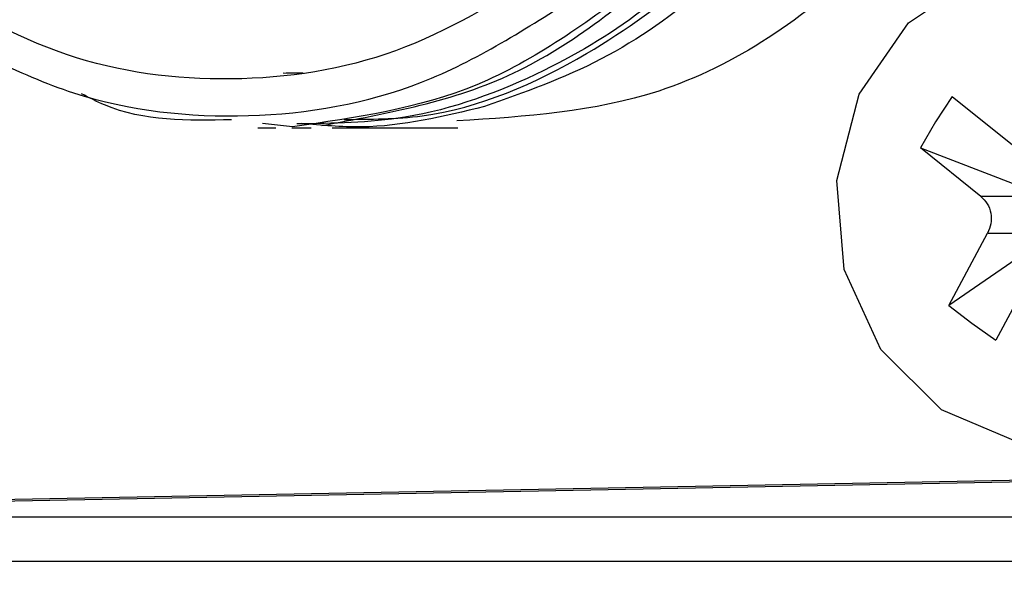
# Model space of a CAD drawing. Header units: millimetres. Extents: x 2719 to 13968, y 3953 to 13921.
# Tile 69 of 160: x 5150.66 to 5161.79, y 8602.65 to 8609.03. Entities that reach past the tile are written whole.
import ezdxf

# ---------------------------------------------------------------- set-up
doc = ezdxf.new("R2010")
doc.units = ezdxf.units.MM

msp = doc.modelspace()

# ---------------------------------------------------------------- linework, layer by layer
at = {"color": 7, "linetype": 'Continuous', "lineweight": 25}
for p, q in [((5160.708, 8608.996), (5161.496, 8609.528)), ((5160.149, 8608.189), (5160.708, 8608.996)), ((5153.639, 8608.432), (5153.844, 8608.427)), ((5153.676, 8608.435), (5153.866, 8608.431)), ((5159.896, 8607.217), (5160.149, 8608.189)), ((5161.199, 8608.165), (5161.014, 8607.877)), ((5161.199, 8608.165), (5161.883, 8607.617)), ((5161.014, 8607.877), (5160.841, 8607.584)), ((5153.354, 8607.812), (5153.556, 8607.812)), ((5153.744, 8607.822), (5153.404, 8607.861)), ((5153.739, 8607.812), (5153.956, 8607.812)), ((5154.195, 8607.812), (5155.614, 8607.812)), ((5161.525, 8607.036), (5160.841, 8607.584)), ((5160.841, 8607.584), (5161.929, 8607.166)), ((5159.981, 8606.211), (5159.896, 8607.217)), ((5162.107, 8607.036), (5161.525, 8607.036)), ((5161.161, 8605.804), (5161.599, 8606.619)), ((5161.599, 8606.619), (5162.181, 8606.619)), ((5162.062, 8606.425), (5161.161, 8605.804)), ((5160.394, 8605.307), (5159.981, 8606.211)), ((5162.132, 8606.229), (5161.694, 8605.413)), ((5161.161, 8605.804), (5161.422, 8605.605)), ((5161.422, 8605.605), (5161.694, 8605.413)), ((5161.079, 8604.626), (5160.394, 8605.307)), ((5161.944, 8604.261), (5161.079, 8604.626)), ((5147.64, 8603.559), (5163.962, 8603.87)), ((5148.636, 8603.559), (5164.957, 8603.87)), ((5166.377, 8603.413), (5146.842, 8603.413)), ((5166.577, 8602.913), (5147.041, 8602.913))]:
    msp.add_line(p, q, dxfattribs=at)
at = {"color": 30, "true_color": 0xf26722}
for radius, start, end in [(2359.686, 330, 180), (823.781, 209.442633, 59.442633)]:
    msp.add_arc((5530.513, 8540.921), radius, start, end, dxfattribs=at)
at = {"color": 7, "linetype": 'Continuous', "lineweight": 25}
for points, knots in [([(5162.57, 8614.948), (5162.41, 8613.961), (5162.09, 8611.986), (5160.339, 8609.593), (5158.071, 8608.048), (5156.379, 8607.938), (5155.604, 8607.888)], [0, 0, 0, 0, 0.260013, 0.520027, 0.78004, 1, 1, 1, 1]), ([(5160.246, 8611.771), (5159.997, 8611.329), (5159.499, 8610.445), (5158.456, 8609.375), (5157.261, 8608.527), (5156.363, 8608.21), (5155.915, 8608.051)], [0, 0, 0, 0, 0.250491, 0.500981, 0.750682, 1, 1, 1, 1]), ([(5154.329, 8607.906), (5154.624, 8607.907), (5155.578, 8607.91), (5156.968, 8608.521), (5158.235, 8609.427), (5158.998, 8610.237), (5159.336, 8610.715), (5159.458, 8610.888)], [0, 0, 0, 0, 0.146692, 0.473711, 0.725104, 0.9006, 1, 1, 1, 1]), ([(5159.086, 8610.534), (5158.666, 8610.055), (5157.931, 8609.219), (5156.515, 8608.372), (5155.163, 8607.874), (5154.204, 8607.86), (5153.795, 8607.854)], [0, 0, 0, 0, 0.300084, 0.524156, 0.797243, 1, 1, 1, 1]), ([(5154.075, 8607.837), (5154.823, 8607.974), (5156.318, 8608.247), (5157.524, 8609.253), (5158.127, 8609.755)], [0, 0, 0, 0, 0.500002, 1, 1, 1, 1]), ([(5156.604, 8609.571), (5156.053, 8609.234), (5154.951, 8608.562), (5153.054, 8608.274), (5151.152, 8608.518), (5150.036, 8609.165), (5149.479, 8609.488)], [0, 0, 0, 0, 0.249998, 0.5, 0.750002, 1, 1, 1, 1]), ([(5157.679, 8609.449), (5157.081, 8609.009), (5155.886, 8608.129), (5154.458, 8607.924), (5153.744, 8607.822)], [0, 0, 0, 0, 0.5, 1, 1, 1, 1]), ([(5149.44, 8609.084), (5150.037, 8608.748), (5151.229, 8608.077), (5153.248, 8607.853), (5155.245, 8608.198), (5156.392, 8608.934), (5156.964, 8609.302)], [0, 0, 0, 0, 0.251487, 0.501982, 0.751488, 1, 1, 1, 1]), ([(5153.056, 8607.901), (5152.562, 8607.891), (5151.97, 8607.879), (5151.447, 8608.15), (5151.361, 8608.195)], [0, 0, 0, 0, 0.835251, 1, 1, 1, 1]), ([(5155.915, 8608.051), (5155.453, 8607.939), (5154.768, 8607.773), (5154.074, 8607.839), (5153.849, 8607.861)], [0, 0, 0, 0, 0.676101, 1, 1, 1, 1]), ([(5161.525, 8607.036), (5161.551, 8607.01), (5161.604, 8606.959), (5161.643, 8606.846), (5161.646, 8606.725), (5161.615, 8606.655), (5161.599, 8606.619)], [0, 0, 0, 0, 0.250312, 0.499994, 0.749747, 1, 1, 1, 1])]:
    msp.add_open_spline(points, degree=3, knots=knots, dxfattribs=at)

doc.saveas('drawing.dxf')
